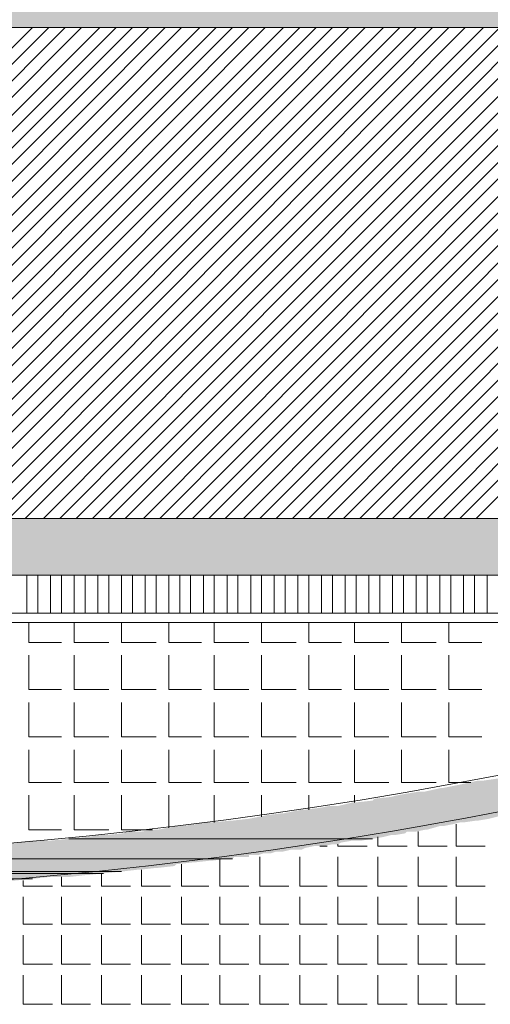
# Model space of a CAD drawing. Header units: metres. Extents: x 5.7 to 89.8, y 4 to 63.5.
# Tile 41 of 74: x 40.9 to 43.4, y 33.1 to 38.3. Entities that reach past the tile are written whole.
import ezdxf

# ---------------------------------------------------------------- set-up
doc = ezdxf.new("R2010")
doc.units = ezdxf.units.M
doc.header["$MEASUREMENT"] = 0
doc.layers.add('PDF12_hatch-plan', color=7, linetype='Continuous')
doc.layers.add('PDF12_line-estakhr', color=7, linetype='Continuous')

msp = doc.modelspace()

# ---------------------------------------------------------------- linework, layer by layer
at = {"layer": 'PDF12_hatch-plan', "lineweight": 18}
for points in [[(38.3835, 35.6804), (40.984, 38.2808)], [(38.4702, 35.6804), (41.0706, 38.2808)], [(38.5665, 35.6804), (41.1573, 38.2808)], [(38.6532, 35.6804), (41.244, 38.2808)], [(38.7399, 35.6804), (41.3403, 38.2808)], [(38.8266, 35.6804), (41.427, 38.2808)], [(38.9133, 35.6804), (41.5137, 38.2808)], [(38.9999, 35.6804), (41.6004, 38.2808)], [(39.0963, 35.6804), (41.687, 38.2808)], [(39.1829, 35.6804), (41.7737, 38.2808)], [(39.2696, 35.6804), (41.87, 38.2808)], [(39.3563, 35.6804), (41.9567, 38.2808)], [(39.443, 35.6804), (42.0434, 38.2808)], [(39.5393, 35.6804), (42.1301, 38.2808)], [(39.626, 35.6804), (42.2168, 38.2808)], [(39.7126, 35.6804), (42.3131, 38.2808)], [(39.7993, 35.6804), (42.3998, 38.2808)], [(39.886, 35.6804), (42.4864, 38.2808)], [(39.9727, 35.6804), (42.5731, 38.2808)], [(40.069, 35.6804), (42.6598, 38.2808)], [(40.1557, 35.6804), (42.7465, 38.2808)], [(40.2424, 35.6804), (42.8428, 38.2808)], [(40.329, 35.6804), (42.9295, 38.2808)], [(40.4157, 35.6804), (43.0161, 38.2808)], [(40.5024, 35.6804), (43.1028, 38.2808)], [(40.5987, 35.6804), (43.1895, 38.2808)], [(40.6854, 35.6804), (43.2762, 38.2808)], [(40.7721, 35.6804), (43.3725, 38.2808)], [(40.8588, 35.6804), (43.4592, 38.2808)], [(40.9454, 35.6804), (43.5459, 38.2808)], [(41.0418, 35.6804), (43.6325, 38.2808)], [(41.1284, 35.6804), (43.7192, 38.2808)], [(41.2151, 35.6804), (43.8155, 38.2808)], [(41.3018, 35.6804), (43.9022, 38.2808)], [(41.3885, 35.6804), (43.9889, 38.2808)], [(41.4752, 35.6804), (44.0756, 38.2808)], [(41.5715, 35.6804), (44.1623, 38.2808)], [(41.6582, 35.6804), (44.2489, 38.2808)], [(41.7448, 35.6804), (44.3453, 38.2808)], [(41.8315, 35.6804), (44.4319, 38.2808)], [(41.9182, 35.6804), (44.5186, 38.2808)], [(42.0049, 35.6804), (44.6053, 38.2808)], [(42.1012, 35.6804), (44.692, 38.2808)], [(42.1879, 35.6804), (44.7787, 38.2808)], [(42.2745, 35.6804), (44.875, 38.2808)], [(42.3612, 35.6804), (44.9617, 38.2808)], [(42.4479, 35.6804), (45.0483, 38.2808)], [(42.5442, 35.6804), (45.135, 38.2808)], [(42.6309, 35.6804), (45.2217, 38.2808)], [(42.7176, 35.6804), (45.318, 38.2808)], [(42.8043, 35.6804), (45.4047, 38.2808)], [(42.8909, 35.6804), (45.4914, 38.2808)], [(42.9776, 35.6804), (45.578, 38.2808)], [(43.0739, 35.6804), (45.6647, 38.2808)], [(43.1606, 35.6804), (45.7514, 38.2808)], [(43.2473, 35.6804), (45.8477, 38.2808)], [(43.334, 35.6804), (45.9344, 38.2808)], [(40.9551, 35.1796), (40.9551, 35.3818)], [(41.0129, 35.1796), (41.0129, 35.3818)], [(41.0803, 35.1796), (41.0803, 35.3818)], [(41.1381, 35.1796), (41.1381, 35.3818)], [(41.2055, 35.1796), (41.2055, 35.3818)], [(41.2633, 35.1796), (41.2633, 35.3818)], [(41.3307, 35.1796), (41.3307, 35.3818)], [(41.3885, 35.1796), (41.3885, 35.3818)], [(41.4559, 35.1796), (41.4559, 35.3818)], [(41.5137, 35.1796), (41.5137, 35.3818)], [(41.5811, 35.1796), (41.5811, 35.3818)], [(41.6389, 35.1796), (41.6389, 35.3818)], [(41.7063, 35.1796), (41.7063, 35.3818)], [(41.7641, 35.1796), (41.7641, 35.3818)], [(41.8219, 35.1796), (41.8219, 35.3818)], [(41.8893, 35.1796), (41.8893, 35.3818)], [(41.9471, 35.1796), (41.9471, 35.3818)], [(42.0145, 35.1796), (42.0145, 35.3818)], [(42.0723, 35.1796), (42.0723, 35.3818)], [(42.1397, 35.1796), (42.1397, 35.3818)], [(42.1975, 35.1796), (42.1975, 35.3818)], [(42.2649, 35.1796), (42.2649, 35.3818)], [(42.3227, 35.1796), (42.3227, 35.3818)], [(42.3901, 35.1796), (42.3901, 35.3818)], [(42.4479, 35.1796), (42.4479, 35.3818)], [(42.5153, 35.1796), (42.5153, 35.3818)], [(42.5731, 35.1796), (42.5731, 35.3818)], [(42.6405, 35.1796), (42.6405, 35.3818)], [(42.6983, 35.1796), (42.6983, 35.3818)], [(42.7657, 35.1796), (42.7657, 35.3818)], [(42.8235, 35.1796), (42.8235, 35.3818)], [(42.8909, 35.1796), (42.8909, 35.3818)], [(42.9487, 35.1796), (42.9487, 35.3818)], [(43.0161, 35.1796), (43.0161, 35.3818)], [(43.0739, 35.1796), (43.0739, 35.3818)], [(43.1414, 35.1796), (43.1414, 35.3818)], [(43.1991, 35.1796), (43.1991, 35.3818)], [(43.2666, 35.1796), (43.2666, 35.3818)], [(43.3243, 35.1796), (43.3243, 35.3818)], [(43.3918, 35.1796), (43.3918, 35.3818)], [(40.9647, 35.1314), (40.9647, 35.0255), (41.1381, 35.0255)], [(41.2055, 35.1314), (41.2055, 35.0255), (41.3885, 35.0255)], [(41.4559, 35.1314), (41.4559, 35.0255), (41.6389, 35.0255)], [(41.7063, 35.1314), (41.7063, 35.0255), (41.8797, 35.0255)], [(41.9471, 35.1314), (41.9471, 35.0255), (42.1301, 35.0255)], [(42.1975, 35.1314), (42.1975, 35.0255), (42.3805, 35.0255)], [(42.4479, 35.1314), (42.4479, 35.0255), (42.6213, 35.0255)], [(42.6887, 35.1314), (42.6887, 35.0255), (42.8717, 35.0255)], [(42.9391, 35.1314), (42.9391, 35.0255), (43.1221, 35.0255)], [(43.1895, 35.1314), (43.1895, 35.0255), (43.3629, 35.0255)], [(40.9647, 34.958), (40.9647, 34.7751), (41.1381, 34.7751)], [(41.2055, 34.958), (41.2055, 34.7751), (41.3885, 34.7751)], [(41.4559, 34.958), (41.4559, 34.7751), (41.6389, 34.7751)], [(41.7063, 34.958), (41.7063, 34.7751), (41.8797, 34.7751)], [(41.9471, 34.958), (41.9471, 34.7751), (42.1301, 34.7751)], [(42.1975, 34.958), (42.1975, 34.7751), (42.3805, 34.7751)], [(42.4479, 34.958), (42.4479, 34.7751), (42.6213, 34.7751)], [(42.6887, 34.958), (42.6887, 34.7751), (42.8717, 34.7751)], [(42.9391, 34.958), (42.9391, 34.7751), (43.1221, 34.7751)], [(43.1895, 34.958), (43.1895, 34.7751), (43.3629, 34.7751)], [(40.9647, 34.7076), (40.9647, 34.5246), (41.1381, 34.5246)], [(41.2055, 34.7076), (41.2055, 34.5246), (41.3885, 34.5246)], [(41.4559, 34.7076), (41.4559, 34.5246), (41.6389, 34.5246)], [(41.7063, 34.7076), (41.7063, 34.5246), (41.8797, 34.5246)], [(41.9471, 34.7076), (41.9471, 34.5246), (42.1301, 34.5246)], [(42.1975, 34.7076), (42.1975, 34.5246), (42.3805, 34.5246)], [(42.4479, 34.7076), (42.4479, 34.5246), (42.6213, 34.5246)], [(42.6887, 34.7076), (42.6887, 34.5246), (42.8717, 34.5246)], [(42.9391, 34.7076), (42.9391, 34.5246), (43.1221, 34.5246)], [(43.1895, 34.7076), (43.1895, 34.5246), (43.3629, 34.5246)], [(40.9647, 34.4572), (40.9647, 34.2839), (41.1381, 34.2839)], [(41.2055, 34.4572), (41.2055, 34.2839), (41.3885, 34.2839)], [(41.4559, 34.4572), (41.4559, 34.2839), (41.6389, 34.2839)], [(41.7063, 34.4572), (41.7063, 34.2839), (41.8797, 34.2839)], [(41.9471, 34.4572), (41.9471, 34.2839), (42.1301, 34.2839)], [(42.1975, 34.4572), (42.1975, 34.2839), (42.3805, 34.2839)], [(42.4479, 34.4572), (42.4479, 34.2839), (42.6213, 34.2839)], [(42.6887, 34.4572), (42.6887, 34.2839), (42.8717, 34.2839)], [(42.9391, 34.4572), (42.9391, 34.2839), (43.1221, 34.2839)], [(43.1895, 34.4572), (43.1895, 34.2839), (43.3051, 34.2839)], [(40.9647, 34.2164), (40.9647, 34.0335), (41.1381, 34.0335)], [(41.2055, 34.2164), (41.2055, 34.0335), (41.3885, 34.0335)], [(41.4559, 34.2164), (41.4559, 34.0335), (41.6196, 34.0335)], [(41.7063, 34.0431), (41.7063, 34.2164)], [(41.9471, 34.072), (41.9471, 34.2164)], [(42.1975, 34.1009), (42.1975, 34.2164)], [(42.4479, 34.1394), (42.4479, 34.2164)], [(42.6887, 34.1779), (42.6887, 34.2164)], [(43.228, 34.0623), (43.228, 33.9468), (43.3821, 33.9468)], [(42.8139, 33.9949), (42.8139, 33.9468), (42.968, 33.9468)], [(43.0258, 34.0238), (43.0258, 33.9468), (43.1799, 33.9468)], [(42.5057, 33.9468), (42.5442, 33.9468)], [(42.602, 33.9564), (42.602, 33.9468), (42.7561, 33.9468)], [(41.7737, 33.8505), (41.7737, 33.7349), (41.9182, 33.7349)], [(41.976, 33.8794), (41.976, 33.7349), (42.1301, 33.7349)], [(42.1879, 33.889), (42.1879, 33.7349), (42.342, 33.7349)], [(42.3998, 33.889), (42.3998, 33.7349), (42.5442, 33.7349)], [(42.602, 33.889), (42.602, 33.7349), (42.7561, 33.7349)], [(42.8139, 33.889), (42.8139, 33.7349), (42.968, 33.7349)], [(43.0258, 33.889), (43.0258, 33.7349), (43.1799, 33.7349)], [(43.228, 33.889), (43.228, 33.7349), (43.3821, 33.7349)], [(41.35, 33.8023), (41.35, 33.7349), (41.5041, 33.7349)], [(41.5618, 33.8216), (41.5618, 33.7349), (41.7159, 33.7349)], [(40.9358, 33.7638), (40.9358, 33.7349), (41.0899, 33.7349)], [(41.1381, 33.783), (41.1381, 33.7349), (41.2922, 33.7349)], [(40.9358, 33.6771), (40.9358, 33.5326), (41.0899, 33.5326)], [(41.1381, 33.6771), (41.1381, 33.5326), (41.2922, 33.5326)], [(41.35, 33.6771), (41.35, 33.5326), (41.5041, 33.5326)], [(41.5618, 33.6771), (41.5618, 33.5326), (41.7159, 33.5326)], [(41.7737, 33.6771), (41.7737, 33.5326), (41.9182, 33.5326)], [(41.976, 33.6771), (41.976, 33.5326), (42.1301, 33.5326)], [(42.1879, 33.6771), (42.1879, 33.5326), (42.342, 33.5326)], [(42.3998, 33.6771), (42.3998, 33.5326), (42.5442, 33.5326)], [(42.602, 33.6771), (42.602, 33.5326), (42.7561, 33.5326)], [(42.8139, 33.6771), (42.8139, 33.5326), (42.968, 33.5326)], [(43.0258, 33.6771), (43.0258, 33.5326), (43.1799, 33.5326)], [(43.228, 33.6771), (43.228, 33.5326), (43.3821, 33.5326)], [(40.9358, 33.4748), (40.9358, 33.3207), (41.0899, 33.3207)], [(41.1381, 33.4748), (41.1381, 33.3207), (41.2922, 33.3207)], [(41.35, 33.4748), (41.35, 33.3207), (41.5041, 33.3207)], [(41.5618, 33.4748), (41.5618, 33.3207), (41.7159, 33.3207)], [(41.7737, 33.4748), (41.7737, 33.3207), (41.9182, 33.3207)], [(41.976, 33.4748), (41.976, 33.3207), (42.1301, 33.3207)], [(42.1879, 33.4748), (42.1879, 33.3207), (42.342, 33.3207)], [(42.3998, 33.4748), (42.3998, 33.3207), (42.5442, 33.3207)], [(42.602, 33.4748), (42.602, 33.3207), (42.7561, 33.3207)], [(42.8139, 33.4748), (42.8139, 33.3207), (42.968, 33.3207)], [(43.0258, 33.4748), (43.0258, 33.3207), (43.1799, 33.3207)], [(43.228, 33.4748), (43.228, 33.3207), (43.3821, 33.3207)], [(40.9358, 33.263), (40.9358, 33.1089), (41.0899, 33.1089)], [(41.1381, 33.263), (41.1381, 33.1089), (41.2922, 33.1089)], [(41.35, 33.263), (41.35, 33.1089), (41.5041, 33.1089)], [(41.5618, 33.263), (41.5618, 33.1089), (41.7159, 33.1089)], [(41.7737, 33.263), (41.7737, 33.1089), (41.9182, 33.1089)], [(41.976, 33.263), (41.976, 33.1089), (42.1301, 33.1089)], [(42.1879, 33.263), (42.1879, 33.1089), (42.342, 33.1089)], [(42.3998, 33.263), (42.3998, 33.1089), (42.5442, 33.1089)], [(42.602, 33.263), (42.602, 33.1089), (42.7561, 33.1089)], [(42.8139, 33.263), (42.8139, 33.1089), (42.968, 33.1089)], [(43.0258, 33.263), (43.0258, 33.1089), (43.1799, 33.1089)], [(43.228, 33.263), (43.228, 33.1089), (43.3821, 33.1089)]]:
    msp.add_lwpolyline(points, dxfattribs=at)
at = {"layer": 'PDF12_hatch-plan', "lineweight": 0}
for points in [[(42.785, 33.9853), (41.1766, 33.9853), (42.785, 33.9853)], [(41.4559, 33.8119), (36.2743, 33.8119), (41.4559, 33.8119)], [(41.3596, 33.8023), (36.3706, 33.8023), (41.3596, 33.8023)], [(40.984, 33.7734), (36.7559, 33.7734), (40.984, 33.7734)]]:
    msp.add_lwpolyline(points, dxfattribs=at)
msp.add_lwpolyline([(42.0434, 33.8794), (39.0481, 33.8794), (42.0434, 33.8794)], close=True, dxfattribs=at)
at = {"layer": 'PDF12_hatch-plan', "transparency": 33554559}
for points in [[(26.9609, 38.2808), (50.7211, 38.2808), (26.9609, 38.3771)], [(50.7211, 38.2808), (26.9609, 38.3771), (50.7211, 38.3771)], [(39.2407, 35.6322), (51.7516, 35.6322), (39.2407, 35.6804)], [(51.7516, 35.6322), (39.2407, 35.6804), (51.7709, 35.6804)], [(39.2407, 35.5263), (51.665, 35.5263), (39.2407, 35.6322)], [(51.665, 35.5263), (39.2407, 35.6322), (51.7516, 35.6322)], [(39.2407, 35.4492), (51.5687, 35.4492), (39.2407, 35.5263)], [(51.5687, 35.4492), (39.2407, 35.5263), (51.665, 35.5263)], [(39.2407, 35.4011), (51.4434, 35.4011), (39.2407, 35.4492)], [(51.4434, 35.4011), (39.2407, 35.4492), (51.5687, 35.4492)], [(39.2407, 35.3818), (51.3182, 35.3818), (39.2407, 35.4011)], [(51.3182, 35.3818), (39.2407, 35.4011), (51.4434, 35.4011)], [(43.0643, 34.2357), (44.1045, 34.2357), (43.151, 34.255)], [(43.151, 34.255), (44.1719, 34.255), (43.1606, 34.255)], [(44.1045, 34.2357), (43.151, 34.255), (44.1719, 34.255)], [(43.1606, 34.255), (44.1815, 34.255), (43.2569, 34.2742)], [(44.1719, 34.255), (43.1606, 34.255), (44.1815, 34.255)], [(43.2569, 34.2742), (44.2586, 34.2742), (43.3436, 34.2935)], [(44.2489, 34.2742), (44.2489, 34.2742), (43.2569, 34.2742)], [(44.2489, 34.2742), (43.2569, 34.2742), (44.2586, 34.2742)], [(44.1815, 34.255), (43.2569, 34.2742), (44.2489, 34.2742)], [(43.3436, 34.2935), (44.326, 34.2935), (43.3725, 34.2935)], [(44.2586, 34.2742), (43.3436, 34.2935), (44.326, 34.2935)], [(43.3725, 34.2935), (44.3549, 34.2935), (43.4399, 34.3031)], [(44.326, 34.2935), (43.3725, 34.2935), (44.3549, 34.2935)], [(42.7946, 34.1972), (43.8926, 34.1972), (42.8813, 34.2068)], [(42.8813, 34.2068), (43.96, 34.2068), (42.9198, 34.2164)], [(43.8926, 34.1972), (42.8813, 34.2068), (43.96, 34.2068)], [(42.9198, 34.2164), (43.9889, 34.2164), (42.9776, 34.2261)], [(43.96, 34.2068), (42.9198, 34.2164), (43.9889, 34.2164)], [(42.9776, 34.2261), (44.0371, 34.2261), (43.0354, 34.2357)], [(43.9889, 34.2164), (42.9776, 34.2261), (44.0371, 34.2261)], [(43.0354, 34.2357), (44.0756, 34.2357), (43.0643, 34.2357)], [(44.0371, 34.2261), (43.0354, 34.2357), (44.0756, 34.2357)], [(44.0756, 34.2357), (43.0643, 34.2357), (44.1045, 34.2357)], [(42.5057, 34.149), (43.6711, 34.149), (42.5539, 34.1587)], [(42.5539, 34.1587), (43.7096, 34.1587), (42.602, 34.1587)], [(43.6711, 34.149), (42.5539, 34.1587), (43.7096, 34.1587)], [(42.602, 34.1587), (43.7481, 34.1587), (42.6791, 34.1779)], [(43.7096, 34.1587), (42.602, 34.1587), (43.7481, 34.1587)], [(42.6791, 34.1779), (43.8059, 34.1779), (42.6983, 34.1779)], [(43.7481, 34.1587), (42.6791, 34.1779), (43.8059, 34.1779)], [(42.6983, 34.1779), (43.8155, 34.1779), (42.785, 34.1875)], [(43.8059, 34.1779), (42.6983, 34.1779), (43.8155, 34.1779)], [(42.785, 34.1875), (43.8926, 34.1875), (42.7946, 34.1972)], [(43.8155, 34.1779), (42.785, 34.1875), (43.8926, 34.1875)], [(43.8926, 34.1875), (42.7946, 34.1972), (43.8926, 34.1972)], [(42.1301, 34.0912), (43.4014, 34.0912), (42.1782, 34.1009)], [(42.1782, 34.1009), (43.4399, 34.1009), (42.2264, 34.1105)], [(43.4014, 34.0912), (42.1782, 34.1009), (43.4399, 34.1009)], [(42.2264, 34.1105), (43.4688, 34.1105), (42.3034, 34.1201)], [(43.4399, 34.1009), (42.2264, 34.1105), (43.4688, 34.1105)], [(42.3034, 34.1201), (43.5266, 34.1201), (42.3131, 34.1201)], [(43.4688, 34.1105), (42.3034, 34.1201), (43.5266, 34.1201)], [(42.3131, 34.1201), (43.5362, 34.1201), (42.4094, 34.1394)], [(43.5266, 34.1201), (42.3131, 34.1201), (43.5362, 34.1201)], [(42.4094, 34.1394), (43.6037, 34.1394), (42.4286, 34.1394)], [(43.5362, 34.1201), (42.4094, 34.1394), (43.6037, 34.1394)], [(42.4286, 34.1394), (43.6229, 34.1394), (42.5057, 34.149)], [(43.6037, 34.1394), (42.4286, 34.1394), (43.6229, 34.1394)], [(43.6229, 34.1394), (42.5057, 34.149), (43.6711, 34.149)], [(41.6485, 34.0335), (43.0739, 34.0335), (41.7448, 34.0527)], [(41.7448, 34.0527), (43.1414, 34.0527), (41.7737, 34.0527)], [(43.0739, 34.0335), (41.7448, 34.0527), (43.1414, 34.0527)], [(41.7737, 34.0527), (43.1606, 34.0527), (41.8411, 34.0623)], [(43.1414, 34.0527), (41.7737, 34.0527), (43.1606, 34.0527)], [(41.8411, 34.0623), (43.2088, 34.0623), (41.9086, 34.072)], [(43.1606, 34.0527), (41.8411, 34.0623), (43.2088, 34.0623)], [(41.9086, 34.072), (43.2473, 34.072), (41.9375, 34.072)], [(43.2088, 34.0623), (41.9086, 34.072), (43.2473, 34.072)], [(41.9375, 34.072), (43.2666, 34.072), (42.0338, 34.0816)], [(43.2473, 34.072), (41.9375, 34.072), (43.2666, 34.072)], [(42.0338, 34.0816), (43.334, 34.0816), (42.0434, 34.0816)], [(43.2666, 34.072), (42.0338, 34.0816), (43.334, 34.0816)], [(42.0434, 34.0816), (43.3436, 34.0816), (42.1301, 34.0912)], [(43.334, 34.0816), (42.0434, 34.0816), (43.3436, 34.0816)], [(43.3436, 34.0816), (42.1301, 34.0912), (43.4014, 34.0912)], [(41.1766, 33.9853), (42.785, 33.9853), (41.2729, 33.9949)], [(41.2729, 33.9949), (42.8428, 33.9949), (41.3403, 34.0046)], [(42.785, 33.9853), (41.2729, 33.9949), (42.8428, 33.9949)], [(41.3403, 34.0046), (42.8813, 34.0046), (41.3692, 34.0046)], [(42.8428, 33.9949), (41.3403, 34.0046), (42.8813, 34.0046)], [(41.3692, 34.0046), (42.9006, 34.0046), (41.4655, 34.0142)], [(42.8813, 34.0046), (41.3692, 34.0046), (42.9006, 34.0046)], [(41.4655, 34.0142), (42.9584, 34.0142), (41.4848, 34.0238)], [(42.9006, 34.0046), (41.4655, 34.0142), (42.9584, 34.0142)], [(41.4848, 34.0238), (42.968, 34.0238), (41.5618, 34.0238)], [(42.9584, 34.0142), (41.4848, 34.0238), (42.968, 34.0238)], [(41.5618, 34.0238), (43.0161, 34.0238), (41.6293, 34.0335)], [(42.968, 34.0238), (41.5618, 34.0238), (43.0161, 34.0238)], [(41.6293, 34.0335), (43.0643, 34.0335), (41.6485, 34.0335)], [(43.0161, 34.0238), (41.6293, 34.0335), (43.0643, 34.0335)], [(43.0643, 34.0335), (41.6485, 34.0335), (43.0739, 34.0335)], [(40.5024, 33.9371), (42.4286, 33.9371), (40.5987, 33.9468)], [(40.5987, 33.9468), (42.4768, 33.9468), (40.6469, 33.9468)], [(42.4286, 33.9371), (40.5987, 33.9468), (42.4768, 33.9468)], [(40.6469, 33.9468), (42.5057, 33.9468), (40.695, 33.9468)], [(42.4768, 33.9468), (40.6469, 33.9468), (42.5057, 33.9468)], [(40.695, 33.9468), (42.525, 33.9468), (40.7913, 33.9564)], [(42.5057, 33.9468), (40.695, 33.9468), (42.525, 33.9468)], [(40.7913, 33.9564), (42.5731, 33.9564), (40.8395, 33.9564)], [(42.525, 33.9468), (40.7913, 33.9564), (42.5731, 33.9564)], [(40.8395, 33.9564), (42.602, 33.9564), (40.8877, 33.966)], [(42.5731, 33.9564), (40.8395, 33.9564), (42.602, 33.9564)], [(40.8877, 33.966), (42.6213, 33.966), (40.984, 33.9757)], [(42.602, 33.9564), (40.8877, 33.966), (42.6213, 33.966)], [(40.984, 33.9757), (42.6791, 33.9757), (41.0129, 33.9757)], [(42.6213, 33.966), (40.984, 33.9757), (42.6791, 33.9757)], [(41.0129, 33.9757), (42.6887, 33.9757), (41.0803, 33.9757)], [(42.6791, 33.9757), (41.0129, 33.9757), (42.6887, 33.9757)], [(41.0803, 33.9757), (42.7272, 33.9757), (41.1766, 33.9853)], [(42.6887, 33.9757), (41.0803, 33.9757), (42.7272, 33.9757)], [(42.785, 33.9853), (42.785, 33.9853), (41.1766, 33.9853)], [(42.7272, 33.9757), (41.1766, 33.9853), (42.785, 33.9853)], [(39.6067, 33.889), (42.1301, 33.889), (39.626, 33.8986)], [(39.626, 33.8986), (42.1301, 33.8986), (39.7223, 33.8986)], [(42.1301, 33.889), (39.626, 33.8986), (42.1301, 33.8986)], [(39.7223, 33.8986), (42.159, 33.8986), (39.8186, 33.8986)], [(42.1301, 33.8986), (39.7223, 33.8986), (42.159, 33.8986)], [(39.8186, 33.8986), (42.1782, 33.8986), (39.9245, 33.9082)], [(42.159, 33.8986), (39.8186, 33.8986), (42.1782, 33.8986)], [(39.9245, 33.9082), (42.2071, 33.9082), (39.9534, 33.9082)], [(42.1782, 33.8986), (39.9245, 33.9082), (42.2071, 33.9082)], [(39.9534, 33.9082), (42.2168, 33.9082), (40.0208, 33.9082)], [(42.2071, 33.9082), (39.9534, 33.9082), (42.2168, 33.9082)], [(40.0208, 33.9082), (42.2457, 33.9082), (40.1172, 33.9179)], [(42.2168, 33.9082), (40.0208, 33.9082), (42.2457, 33.9082)], [(40.1172, 33.9179), (42.2745, 33.9179), (40.2135, 33.9179)], [(42.2457, 33.9082), (40.1172, 33.9179), (42.2745, 33.9179)], [(40.2135, 33.9179), (40.2231, 33.9179), (42.3131, 33.9179)], [(42.2745, 33.9179), (40.2135, 33.9179), (42.3131, 33.9179)], [(40.2231, 33.9179), (42.3131, 33.9179), (40.3098, 33.9275)], [(40.2231, 33.9179), (42.3131, 33.9179), (42.3131, 33.9179)], [(40.3098, 33.9275), (42.3516, 33.9275), (40.4061, 33.9275)], [(42.3131, 33.9179), (40.3098, 33.9275), (42.3516, 33.9275)], [(40.4061, 33.9275), (42.3901, 33.9275), (40.4446, 33.9275)], [(42.3516, 33.9275), (40.4061, 33.9275), (42.3901, 33.9275)], [(40.4446, 33.9275), (42.4094, 33.9275), (40.5024, 33.9371)], [(42.3901, 33.9275), (40.4446, 33.9275), (42.4094, 33.9275)], [(42.4094, 33.9275), (40.5024, 33.9371), (42.4286, 33.9371)], [(35.6964, 33.8794), (42.0338, 33.8794), (35.6868, 33.8794)], [(42.0338, 33.8794), (35.6868, 33.8794), (42.0434, 33.8794)], [(35.7157, 33.8794), (42.0145, 33.8794), (35.6964, 33.8794)], [(42.0145, 33.8794), (35.6964, 33.8794), (42.0338, 33.8794)], [(35.7927, 33.8697), (41.9375, 33.8697), (35.7157, 33.8794)], [(41.9375, 33.8697), (35.7157, 33.8794), (42.0145, 33.8794)], [(35.8024, 33.8697), (41.9278, 33.8697), (35.7927, 33.8697)], [(41.9278, 33.8697), (35.7927, 33.8697), (41.9375, 33.8697)], [(35.8891, 33.8601), (41.8411, 33.8601), (35.8024, 33.8697)], [(41.8411, 33.8601), (35.8024, 33.8697), (41.9278, 33.8697)], [(35.8987, 33.8601), (41.8315, 33.8601), (35.8891, 33.8601)], [(41.8315, 33.8601), (35.8891, 33.8601), (41.8411, 33.8601)], [(35.9854, 33.8505), (41.7448, 33.8505), (35.8987, 33.8601)], [(41.7448, 33.8505), (35.8987, 33.8601), (41.8315, 33.8601)], [(35.995, 33.8408), (41.7352, 33.8408), (35.9854, 33.8505)], [(41.7352, 33.8408), (35.9854, 33.8505), (41.7448, 33.8505)], [(36.0817, 33.8312), (41.6485, 33.8312), (35.995, 33.8408)], [(41.6485, 33.8312), (35.995, 33.8408), (41.7352, 33.8408)], [(38.8555, 33.8794), (38.9518, 33.8794), (42.0434, 33.8794)], [(38.9518, 33.8794), (42.0434, 33.8794), (39.0481, 33.8794)], [(38.9518, 33.8794), (42.0434, 33.8794), (42.0434, 33.8794)], [(39.0481, 33.8794), (42.0434, 33.8794), (39.1444, 33.889)], [(39.1444, 33.889), (42.053, 33.889), (39.2407, 33.889)], [(42.0434, 33.8794), (39.1444, 33.889), (42.053, 33.889)], [(39.2407, 33.889), (42.0627, 33.889), (39.337, 33.889)], [(42.053, 33.889), (39.2407, 33.889), (42.0627, 33.889)], [(39.337, 33.889), (42.0723, 33.889), (39.4333, 33.889)], [(42.0627, 33.889), (39.337, 33.889), (42.0723, 33.889)], [(39.4333, 33.889), (42.0916, 33.889), (39.5297, 33.889)], [(42.0723, 33.889), (39.4333, 33.889), (42.0916, 33.889)], [(39.5297, 33.889), (42.1108, 33.889), (39.6067, 33.889)], [(42.0916, 33.889), (39.5297, 33.889), (42.1108, 33.889)], [(42.1108, 33.889), (39.6067, 33.889), (42.1301, 33.889)], [(36.0913, 33.8312), (41.6389, 33.8312), (36.0817, 33.8312)], [(41.6389, 33.8312), (36.0817, 33.8312), (41.6485, 33.8312)], [(36.178, 33.8216), (41.5522, 33.8216), (36.0913, 33.8312)], [(41.5522, 33.8216), (36.0913, 33.8312), (41.6389, 33.8312)], [(36.1876, 33.8216), (41.5426, 33.8216), (36.178, 33.8216)], [(41.5426, 33.8216), (36.178, 33.8216), (41.5522, 33.8216)], [(36.2743, 33.8119), (41.4559, 33.8119), (36.1876, 33.8216)], [(41.4559, 33.8119), (36.1876, 33.8216), (41.5426, 33.8216)], [(41.4559, 33.8119), (41.4559, 33.8119), (36.2743, 33.8119)], [(36.3706, 33.8023), (41.3596, 33.8023), (36.2743, 33.8119)], [(41.3596, 33.8023), (36.2743, 33.8119), (41.4559, 33.8119)], [(41.3596, 33.8023), (41.3596, 33.8023), (36.3706, 33.8023)], [(36.4669, 33.7927), (41.2729, 33.7927), (36.3706, 33.8023)], [(41.2729, 33.7927), (36.3706, 33.8023), (41.3596, 33.8023)], [(41.2633, 33.7927), (41.2633, 33.7927), (36.4669, 33.7927)], [(41.2633, 33.7927), (36.4669, 33.7927), (41.2729, 33.7927)], [(36.5632, 33.783), (41.1766, 33.783), (36.4669, 33.7927)], [(41.1766, 33.783), (36.4669, 33.7927), (41.2633, 33.7927)], [(41.167, 33.783), (41.167, 33.783), (36.5632, 33.783)], [(41.167, 33.783), (36.5632, 33.783), (41.1766, 33.783)], [(36.6596, 33.783), (41.0803, 33.783), (36.5632, 33.783)], [(41.0803, 33.783), (36.5632, 33.783), (41.167, 33.783)], [(41.0706, 33.783), (41.0706, 33.783), (36.6596, 33.783)], [(41.0706, 33.783), (36.6596, 33.783), (41.0803, 33.783)], [(36.7559, 33.7734), (40.984, 33.7734), (36.6596, 33.783)], [(40.984, 33.7734), (36.6596, 33.783), (41.0706, 33.783)], [(40.984, 33.7734), (40.984, 33.7734), (36.7559, 33.7734)], [(40.8877, 33.7638), (36.7559, 33.7734), (40.984, 33.7734)]]:
    msp.add_solid(points, dxfattribs=at)
at = {"layer": 'PDF12_line-estakhr', "lineweight": 18}
msp.add_lwpolyline([(27.0669, 38.2808), (27.0669, 38.1267), (26.9609, 38.1267), (26.9609, 38.5409), (27.0669, 38.5409), (27.0669, 38.3771), (50.6248, 38.3771), (50.6248, 38.5409), (50.7211, 38.5409), (50.7211, 38.1267), (50.6248, 38.1267), (50.6248, 38.2808)], close=True, dxfattribs=at)
for points in [[(51.3182, 35.6804), (26.5179, 35.6804)], [(51.3182, 35.3818), (26.5179, 35.3818)], [(51.3182, 35.1796), (26.5179, 35.1796)], [(51.3182, 35.1314), (26.5179, 35.1314)]]:
    msp.add_lwpolyline(points, dxfattribs=at)
for centre, radius, start, end in [((38.8651, 57.7682), 24.0815, 250.05302, 289.94698), ((38.8699, 57.8293), 23.9499, 251.39164, 288.60836)]:
    msp.add_arc(centre, radius, start, end, dxfattribs=at)

doc.saveas('drawing.dxf')
